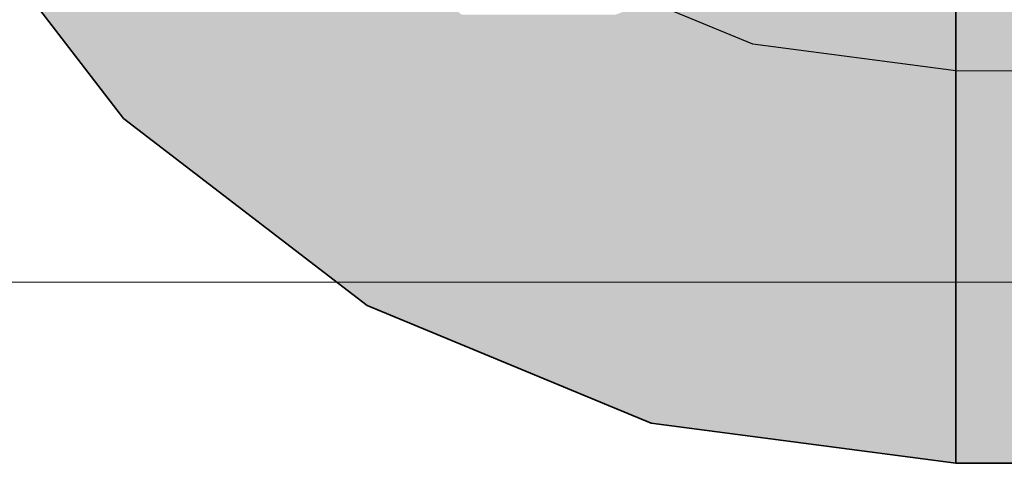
# Model space of a CAD drawing. Extents: x -350 to 540, y -53 to 541.
# Tile 111 of 256: x -177.82 to -174.06, y 109.06 to 110.76. Entities that reach past the tile are written whole.
import ezdxf
from ezdxf.lldxf.tags import DXFTag

# ---------------------------------------------------------------- set-up
doc = ezdxf.new("R2010")
doc.units = 0
doc.layers.get('0').update_dxf_attribs({"lineweight": 35})
doc.layers.add('5_OG-SCHRAFF-FILL', color=7, linetype='Continuous', lineweight=25)
doc.layers.add('L_Zuluft', color=6, linetype='Continuous', lineweight=35, true_color=0xff00ff)
doc.layers.add('L_Zuluft-Shading', color=6, linetype='Continuous', lineweight=35, true_color=0xff00ff)
tags = doc.linetypes.add('STRICHPUNKT2', pattern=[12.7, 6.35, -3.175, 0, -3.175]).pattern_tags.tags
tags[10:11] = [DXFTag(74, 4), DXFTag(75, 0), DXFTag(340, '0'), DXFTag(46, 0.0), DXFTag(50, 0.0), DXFTag(44, 0.0), DXFTag(45, 0.0)]
tags[8:9] = [DXFTag(74, 4), DXFTag(75, 0), DXFTag(340, '0'), DXFTag(46, 0.0), DXFTag(50, 0.0), DXFTag(44, 0.0), DXFTag(45, 0.0)]
tags[6:7] = [DXFTag(74, 4), DXFTag(75, 0), DXFTag(340, '0'), DXFTag(46, 0.0), DXFTag(50, 0.0), DXFTag(44, 0.0), DXFTag(45, 0.0)]
tags[4:5] = [DXFTag(74, 4), DXFTag(75, 0), DXFTag(340, '0'), DXFTag(46, 0.0), DXFTag(50, 0.0), DXFTag(44, 0.0), DXFTag(45, 0.0)]

# ---------------------------------------------------------------- blocks, each defined once
blk = doc.blocks.new('Shading-A06HSWF2NL', base_point=(-176.7318, 111.0763))
at = {"layer": 'L_Zuluft-Shading', "color": 212, "true_color": 0xcc00cc}
for points in [[(-177.4158, 110.6903), (-177.6717, 111.4121), (-177.9696, 111.4121)], [(-177.1179, 110.6903), (-177.4158, 110.6903), (-177.6717, 111.4121)], [(-177.2864, 110.5218), (-177.1179, 110.6903), (-177.4158, 110.6903)], [(-176.8982, 110.5218), (-177.2864, 110.5218), (-177.1179, 110.6903)], [(-176.6651, 110.045), (-176.8982, 110.5218), (-177.2864, 110.5218)], [(-176.2769, 110.045), (-176.6651, 110.045), (-176.8982, 110.5218)], [(-176.3961, 109.8386), (-176.2769, 110.045), (-176.6651, 110.045)], [(-175.7785, 109.8386), (-176.3961, 109.8386), (-176.2769, 110.045)], [(-175.9151, 109.6393), (-175.7785, 109.8386), (-176.3961, 109.8386)], [(-175.2975, 109.6393), (-175.9151, 109.6393), (-175.7785, 109.8386)], [(-175.3592, 109.4091), (-175.2975, 109.6393), (-175.9151, 109.6393)], [(-174.2466, 109.501), (-175.3346, 109.501), (-175.2975, 109.6393)], [(-174.2466, 109.4091), (-175.3592, 109.4091), (-174.2466, 109.501)], [(-175.3592, 109.4091), (-174.2466, 109.501), (-175.3346, 109.501)], [(-174.2466, 109.2626), (-174.2466, 109.4091), (-175.3592, 109.4091)]]:
    blk.add_solid(points, dxfattribs=at)
at = {"layer": 'L_Zuluft-Shading', "color": 214, "true_color": 0xaf00af}
for points in [[(-177.4737, 110.5218), (-177.9121, 111.3372), (-178.0994, 111.3372)], [(-177.2864, 110.5218), (-177.4737, 110.5218), (-177.9121, 111.3372)], [(-177.3924, 110.4158), (-177.2864, 110.5218), (-177.4737, 110.5218)], [(-177.1483, 110.4158), (-177.3924, 110.4158), (-177.2864, 110.5218)], [(-176.6401, 109.8386), (-177.1483, 110.4158), (-177.3924, 110.4158)], [(-176.3961, 109.8386), (-176.6401, 109.8386), (-177.1483, 110.4158)], [(-176.471, 109.7088), (-176.3961, 109.8386), (-176.6401, 109.8386)], [(-176.0828, 109.7088), (-176.471, 109.7088), (-176.3961, 109.8386)], [(-175.7475, 109.4091), (-176.0828, 109.7088), (-176.471, 109.7088)], [(-175.3592, 109.4091), (-175.7475, 109.4091), (-176.0828, 109.7088)], [(-175.398, 109.2643), (-175.3592, 109.4091), (-175.7475, 109.4091)], [(-174.2598, 109.2643), (-175.398, 109.2643), (-175.3592, 109.4091)], [(-175.3847, 109.2626), (-174.2598, 109.2643), (-175.398, 109.2643)], [(-174.2466, 109.2626), (-175.3847, 109.2626), (-174.2598, 109.2643)], [(-174.2466, 109.1127), (-174.2466, 109.2626), (-175.3847, 109.2626)]]:
    blk.add_solid(points, dxfattribs=at)
at = {"layer": 'L_Zuluft-Shading', "color": 214, "true_color": 0x900090}
for points in [[(-177.4563, 110.4158), (-178.0798, 111.3116), (-178.1437, 111.3116)], [(-177.3924, 110.4158), (-177.4563, 110.4158), (-178.0798, 111.3116)], [(-177.4285, 110.3796), (-177.3924, 110.4158), (-177.4563, 110.4158)], [(-177.3453, 110.3796), (-177.4285, 110.3796), (-177.3924, 110.4158)], [(-176.5542, 109.7088), (-177.3453, 110.3796), (-177.4285, 110.3796)], [(-176.471, 109.7088), (-176.5542, 109.7088), (-177.3453, 110.3796)], [(-176.4966, 109.6645), (-176.471, 109.7088), (-176.5542, 109.7088)], [(-176.3641, 109.6645), (-176.4966, 109.6645), (-176.471, 109.7088)], [(-175.5304, 109.2643), (-176.3641, 109.6645), (-176.4966, 109.6645)], [(-175.398, 109.2643), (-175.5304, 109.2643), (-176.3641, 109.6645)], [(-175.4112, 109.215), (-175.398, 109.2643), (-175.5304, 109.2643)], [(-175.023, 109.215), (-175.4112, 109.215), (-175.398, 109.2643)], [(-174.6348, 109.1127), (-175.023, 109.215), (-175.4112, 109.215)], [(-174.2466, 109.1127), (-174.6348, 109.1127), (-175.023, 109.215)], [(-174.2466, 109.0616), (-174.2466, 109.1127), (-174.6348, 109.1127)]]:
    blk.add_solid(points, dxfattribs=at)
at = {"layer": 'L_Zuluft-Shading', "color": 6, "true_color": 0xf500f5}
for points in [[(-175.9407, 110.6273), (-176.361, 110.9499), (-176.4909, 110.9499)], [(-176.5298, 110.6273), (-176.4229, 110.91), (-176.8982, 110.91)], [(-175.9407, 110.6273), (-176.5298, 110.6273), (-176.4229, 110.91)], [(-176.1216, 110.314), (-175.9407, 110.6273), (-176.5298, 110.6273)], [(-175.1843, 110.314), (-176.1216, 110.314), (-175.9407, 110.6273)], [(-176.0607, 110.2888), (-175.1843, 110.314), (-176.1216, 110.314)], [(-175.1235, 110.2888), (-176.0607, 110.2888), (-175.1843, 110.314)], [(-175.2171, 109.9394), (-175.1235, 110.2888), (-176.0607, 110.2888)], [(-174.2466, 110.1734), (-175.1544, 110.1734), (-175.1235, 110.2888)], [(-174.2466, 109.9394), (-175.2171, 109.9394), (-174.2466, 110.1734)], [(-175.2171, 109.9394), (-174.2466, 110.1734), (-175.1544, 110.1734)], [(-174.2466, 109.8116), (-174.2466, 109.9394), (-175.2171, 109.9394)]]:
    blk.add_solid(points, dxfattribs=at)
at = {"layer": 'L_Zuluft-Shading', "color": 212, "true_color": 0xe400e4}
for points in [[(-177.1179, 110.6903), (-176.8982, 110.91), (-177.2864, 110.91)], [(-176.6119, 110.6903), (-177.1179, 110.6903), (-176.8982, 110.91)], [(-176.6275, 110.314), (-176.6119, 110.6903), (-177.1179, 110.6903)], [(-176.1216, 110.314), (-176.6275, 110.314), (-176.6119, 110.6903)], [(-176.2769, 110.045), (-176.1216, 110.314), (-176.6275, 110.314)], [(-175.472, 110.045), (-176.2769, 110.045), (-176.1216, 110.314)], [(-176.022, 109.9394), (-175.472, 110.045), (-176.2769, 110.045)], [(-175.2171, 109.9394), (-176.022, 109.9394), (-175.472, 110.045)], [(-175.2975, 109.6393), (-175.2171, 109.9394), (-176.022, 109.9394)], [(-174.2466, 109.8116), (-175.2514, 109.8116), (-175.2171, 109.9394)], [(-174.2466, 109.6393), (-175.2975, 109.6393), (-174.2466, 109.8116)], [(-175.2975, 109.6393), (-174.2466, 109.8116), (-175.2514, 109.8116)], [(-174.2466, 109.501), (-174.2466, 109.6393), (-175.2975, 109.6393)]]:
    blk.add_solid(points, dxfattribs=at)
at = {"layer": 'L_Zuluft-Shading', "color": 6, "true_color": 0xfd00fd}
for points in [[(-174.2466, 110.6638), (-175.023, 110.6638), (-174.2466, 110.9062)], [(-175.023, 110.6638), (-174.2466, 110.9062), (-174.9581, 110.9062)], [(-175.1988, 110.7367), (-175.6523, 110.7367), (-175.4156, 110.8265)], [(-175.023, 110.6638), (-174.9794, 110.8265), (-175.4156, 110.8265)], [(-175.9407, 110.6273), (-175.8542, 110.777), (-176.1357, 110.777)], [(-175.6523, 110.7367), (-175.8775, 110.7367), (-175.8542, 110.777)], [(-175.6523, 110.7367), (-175.546, 110.777), (-175.8542, 110.777)], [(-175.1051, 110.6273), (-175.9407, 110.6273), (-175.6523, 110.7367)], [(-175.9407, 110.6273), (-175.6523, 110.7367), (-175.8775, 110.7367)], [(-175.2878, 110.6638), (-175.1988, 110.7367), (-175.6523, 110.7367)], [(-175.023, 110.6638), (-175.2878, 110.6638), (-175.1988, 110.7367)], [(-175.0365, 110.6136), (-175.023, 110.6638), (-175.2878, 110.6638)], [(-174.6415, 110.6136), (-175.0365, 110.6136), (-175.023, 110.6638)], [(-174.2466, 110.5616), (-174.2466, 110.6638), (-175.023, 110.6638)], [(-175.9076, 110.6136), (-175.1051, 110.6273), (-175.9407, 110.6273)], [(-175.0365, 110.6136), (-175.9076, 110.6136), (-175.1051, 110.6273)], [(-175.1235, 110.2888), (-175.0365, 110.6136), (-175.9076, 110.6136)], [(-174.2466, 110.5616), (-175.0504, 110.5616), (-175.0365, 110.6136)], [(-174.2466, 110.5616), (-174.6415, 110.6136), (-175.0365, 110.6136)], [(-174.2466, 110.2888), (-175.1235, 110.2888), (-174.2466, 110.5616)], [(-175.1235, 110.2888), (-174.2466, 110.5616), (-175.0504, 110.5616)], [(-174.2466, 110.1734), (-174.2466, 110.2888), (-175.1235, 110.2888)]]:
    blk.add_solid(points, dxfattribs=at)
blk = doc.blocks.new('Shading-A06HSWF6NL', base_point=(-164.1017, 110.5616))
at = {"layer": 'L_Zuluft-Shading', "color": 6, "true_color": 0xfd00fd}
for points in [[(-174.2466, 110.5616), (-164.1017, 110.5616), (-174.2466, 110.9499)], [(-164.1017, 110.5616), (-174.2466, 110.9499), (-164.1017, 110.9499)], [(-174.2466, 110.1734), (-164.1017, 110.1734), (-174.2466, 110.5616)], [(-164.1017, 110.1734), (-174.2466, 110.5616), (-164.1017, 110.5616)]]:
    blk.add_solid(points, dxfattribs=at)
at = {"layer": 'L_Zuluft-Shading', "color": 6, "true_color": 0xf500f5}
for points in [[(-174.2466, 109.8116), (-164.1017, 109.8116), (-174.2466, 110.1734)], [(-164.1017, 109.8116), (-174.2466, 110.1734), (-164.1017, 110.1734)]]:
    blk.add_solid(points, dxfattribs=at)
at = {"layer": 'L_Zuluft-Shading', "color": 212, "true_color": 0xe400e4}
for points in [[(-174.2466, 109.501), (-164.1017, 109.501), (-174.2466, 109.8116)], [(-164.1017, 109.501), (-174.2466, 109.8116), (-164.1017, 109.8116)]]:
    blk.add_solid(points, dxfattribs=at)
at = {"layer": 'L_Zuluft-Shading', "color": 212, "true_color": 0xcd00cd}
for points in [[(-174.2466, 109.2626), (-164.1017, 109.2626), (-174.2466, 109.501)], [(-164.1017, 109.2626), (-174.2466, 109.501), (-164.1017, 109.501)]]:
    blk.add_solid(points, dxfattribs=at)
at = {"layer": 'L_Zuluft-Shading', "color": 214, "true_color": 0xb000b0}
for points in [[(-174.2466, 109.1127), (-164.1017, 109.1127), (-174.2466, 109.2626)], [(-164.1017, 109.1127), (-174.2466, 109.2626), (-164.1017, 109.2626)]]:
    blk.add_solid(points, dxfattribs=at)
at = {"layer": 'L_Zuluft-Shading', "color": 214, "true_color": 0x900090}
for points in [[(-174.2466, 109.0616), (-164.1017, 109.0616), (-174.2466, 109.1127)], [(-164.1017, 109.0616), (-174.2466, 109.1127), (-164.1017, 109.1127)]]:
    blk.add_solid(points, dxfattribs=at)
blk = doc.blocks.new('Referenz-A06HSWJKNL', base_point=(-324.9507, -4.1032))
at = {"layer": '5_OG-SCHRAFF-FILL', "color": 0, "lineweight": 13}
blk.add_line((-230.8436, 109.7543), (-80.4524, 109.7543), dxfattribs=at)
blk = doc.blocks.new('Bogen-A06HSWKGNL', base_point=(-178.7466, 109.0616))
at = {"color": 0, "linetype": 'ByBlock', "lineweight": -2, "ltscale": 0.35}
for p, q in [((-177.4285, 110.3796), (-178.1437, 111.3116)), ((-174.2465, 110.5616), (-174.2465, 110.9499)), ((-174.2465, 110.1734), (-174.2465, 110.5616)), ((-176.4965, 109.6645), (-177.4285, 110.3796)), ((-174.2465, 109.8116), (-174.2465, 110.1734)), ((-174.2465, 109.501), (-174.2465, 109.8116)), ((-175.4112, 109.215), (-176.4965, 109.6645)), ((-174.2465, 109.2626), (-174.2465, 109.501)), ((-174.2465, 109.1127), (-174.2465, 109.2626)), ((-174.2465, 109.0616), (-175.4112, 109.215)), ((-174.2465, 109.0616), (-174.2465, 109.1127))]:
    blk.add_line(p, q, dxfattribs=at)
at = {"color": 0, "linetype": 'STRICHPUNKT2', "lineweight": 25, "ltscale": 0.25}
for p, q in [((-175.023, 110.6639), (-175.7465, 110.9636)), ((-174.2465, 110.5616), (-175.023, 110.6639))]:
    blk.add_line(p, q, dxfattribs=at)
blk = doc.blocks.new('Wickelfalzrohr-A06HSWRUNL', base_point=(-174.2466, 109.0616))
at = {"color": 0, "linetype": 'ByBlock', "lineweight": -2, "ltscale": 0.35}
for p, q in [((-174.2465, 109.9403), (-174.2465, 111.1829)), ((-174.2465, 109.0616), (-174.2465, 109.9403)), ((-174.2465, 109.0616), (-164.1017, 109.0616))]:
    blk.add_line(p, q, dxfattribs=at)
at = {"color": 0, "linetype": 'STRICHPUNKT2', "lineweight": 5, "ltscale": 0.13}
blk.add_line((-174.2465, 110.5616), (-164.1017, 110.5616), dxfattribs=at)

msp = doc.modelspace()

# ---------------------------------------------------------------- block references
at = {"color": 251, "lineweight": 25, "ltscale": 0.25, "true_color": 0x585858}
msp.add_blockref('Referenz-A06HSWJKNL', (-324.9507, -4.1032), dxfattribs=at)
at = {"layer": 'L_Zuluft'}
for name, p in [('Shading-A06HSWF2NL', (-176.7318, 111.0763)), ('Shading-A06HSWF6NL', (-164.1017, 110.5616))]:
    msp.add_blockref(name, p, dxfattribs=at)
at = {"layer": 'L_Zuluft', "ltscale": 0.35}
for name, p in [('Bogen-A06HSWKGNL', (-178.7466, 109.0616)), ('Wickelfalzrohr-A06HSWRUNL', (-174.2466, 109.0616))]:
    msp.add_blockref(name, p, dxfattribs=at)

doc.saveas('drawing.dxf')
